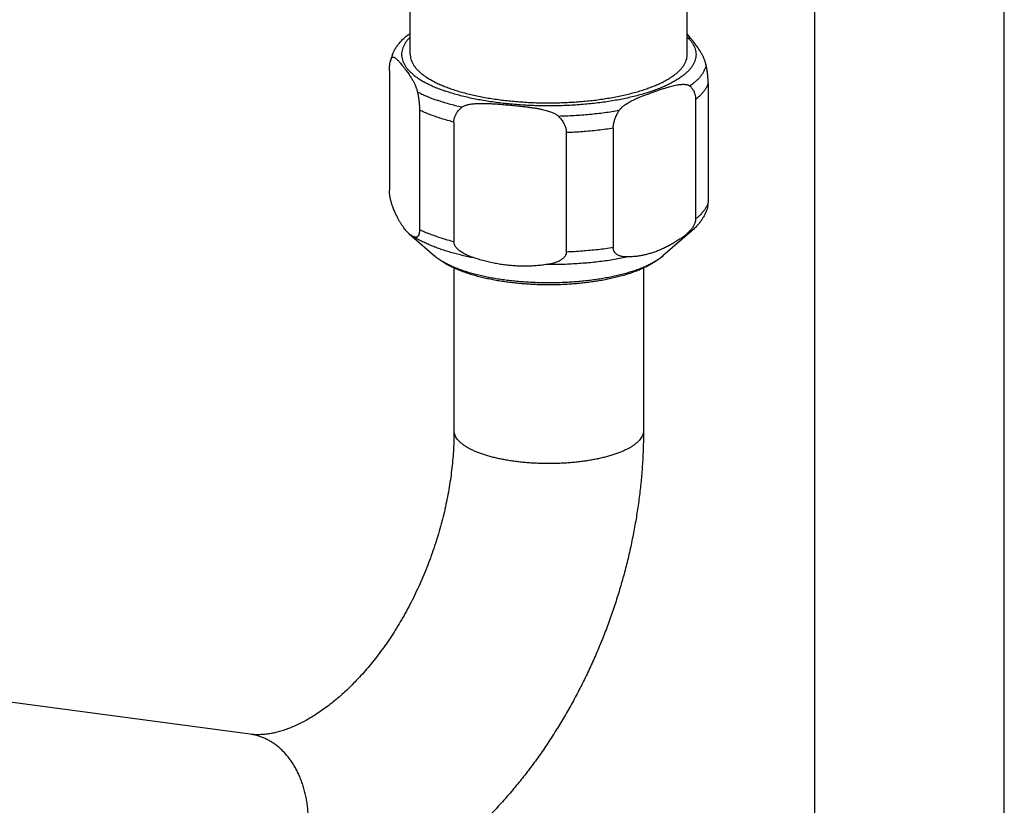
# Model space of a CAD drawing. Header units: millimetres. Extents: x 177 to 351, y 32 to 305.
# Tile 14 of 80: x 207 to 220, y 81 to 92. Entities that reach past the tile are written whole.
import ezdxf

# ---------------------------------------------------------------- set-up
doc = ezdxf.new("R2010")
doc.units = ezdxf.units.MM
doc.header["$LTSCALE"] = 30.734
doc.layers.get('0').update_dxf_attribs({"linetype": 'CONTINUOUS'})

msp = doc.modelspace()

# ---------------------------------------------------------------- linework, layer by layer
at = {"color": 7, "linetype": 'Continuous'}
for p, q in [((220.062, 80.17), (220.062, 107.46)), ((217.462, 80.17), (217.462, 95.586)), ((215.712, 91.519), (215.712, 94.276)), ((211.912, 91.519), (211.912, 93.386)), ((211.626, 91.295), (211.626, 89.658)), ((215.999, 91.127), (215.999, 89.49)), ((215.827, 90.902), (215.827, 89.265)), ((212.039, 90.757), (212.039, 89.12)), ((212.511, 90.593), (212.511, 88.956)), ((214.053, 90.449), (214.053, 88.811)), ((214.697, 90.509), (214.697, 88.872)), ((211.896, 89.063), (212.246, 88.758)), ((215.773, 89.101), (215.379, 88.758)), ((212.512, 88.592), (212.512, 86.364)), ((215.112, 88.592), (215.112, 86.364)), ((209.715, 82.201), (204.1, 82.953))]:
    msp.add_line(p, q, dxfattribs=at)
msp.add_arc((212.517, 91.206), 0.905, 159.6503, 165.9055, dxfattribs=at)
at = {"color": 9, "linetype": 'Continuous'}
msp.add_arc((209.619, 81.487), 0.72, 70.7358, 82.3663, dxfattribs=at)
at = {"color": 7, "linetype": 'Continuous'}
for points, knots in [([(211.668, 91.521), (211.674, 91.535), (211.686, 91.563), (211.709, 91.605), (211.738, 91.647), (211.772, 91.689), (211.812, 91.731), (211.858, 91.771), (211.892, 91.797), (211.911, 91.81), (211.912, 91.811)], [0, 0, 0, 0, 0.0447654, 0.0923831, 0.1432251, 0.1972845, 0.2548926, 0.3159381, 0.3801597, 0.3847989, 0.3847989, 0.3847989, 0.3847989]), ([(215.97, 91.378), (215.969, 91.382), (215.968, 91.39), (215.964, 91.403), (215.96, 91.416), (215.956, 91.43), (215.95, 91.444), (215.944, 91.46), (215.937, 91.476), (215.929, 91.493), (215.92, 91.511), (215.91, 91.53), (215.899, 91.55), (215.886, 91.571), (215.871, 91.593), (215.855, 91.617), (215.836, 91.643), (215.815, 91.671), (215.793, 91.701), (215.77, 91.73), (215.749, 91.757), (215.731, 91.779), (215.719, 91.792), (215.713, 91.799), (215.712, 91.799)], [0, 0, 0, 0, 0.0118822, 0.0246677, 0.0383579, 0.05299, 0.0685954, 0.0852219, 0.102927, 0.1217764, 0.1418443, 0.1632341, 0.1861004, 0.2106491, 0.2371551, 0.2659761, 0.2976188, 0.3326446, 0.3717902, 0.4101637, 0.4433415, 0.471961, 0.4965537, 0.4982293, 0.4982293, 0.4982293, 0.4982293]), ([(211.639, 91.427), (211.64, 91.432), (211.643, 91.442), (211.648, 91.456), (211.652, 91.466), (211.655, 91.471)], [0, 0, 0, 0, 0.01518597, 0.03124555, 0.04665072, 0.04665072, 0.04665072, 0.04665072]), ([(211.655, 91.471), (211.655, 91.472), (211.657, 91.475), (211.66, 91.479), (211.664, 91.482), (211.669, 91.484), (211.675, 91.485), (211.681, 91.485), (211.688, 91.483), (211.696, 91.479), (211.705, 91.473), (211.715, 91.465), (211.727, 91.455), (211.74, 91.443), (211.754, 91.427), (211.771, 91.409), (211.789, 91.387), (211.81, 91.36), (211.833, 91.331), (211.855, 91.301), (211.876, 91.273), (211.895, 91.247), (211.911, 91.223), (211.926, 91.201), (211.938, 91.18), (211.95, 91.16), (211.96, 91.141), (211.969, 91.123), (211.977, 91.106), (211.984, 91.09), (211.99, 91.074), (211.995, 91.06), (212, 91.046), (212.004, 91.033), (212.007, 91.02), (212.009, 91.012), (212.01, 91.008)], [0, 0, 0, 0, 0.0053168, 0.0103768, 0.0152917, 0.0202837, 0.025663, 0.0317955, 0.0390536, 0.0477898, 0.0583316, 0.0709953, 0.0861071, 0.1040077, 0.1250643, 0.1496767, 0.1783347, 0.2115529, 0.250063, 0.2890767, 0.3240648, 0.3556694, 0.3844708, 0.4109624, 0.4355026, 0.4583636, 0.4797501, 0.4998157, 0.5186632, 0.5363665, 0.5529911, 0.5685948, 0.5832254, 0.5969142, 0.6096989, 0.6215807, 0.6215807, 0.6215807, 0.6215807]), ([(211.912, 91.519), (211.912, 91.516), (211.913, 91.502), (211.916, 91.475), (211.925, 91.439), (211.94, 91.404), (211.961, 91.37), (211.986, 91.335), (212.017, 91.302), (212.053, 91.269), (212.093, 91.236), (212.139, 91.205), (212.189, 91.174), (212.244, 91.145), (212.303, 91.116), (212.367, 91.089), (212.435, 91.063), (212.506, 91.038), (212.581, 91.014), (212.66, 90.992), (212.742, 90.972), (212.827, 90.953), (212.915, 90.935), (213.005, 90.919), (213.098, 90.905), (213.192, 90.893), (213.289, 90.882), (213.386, 90.874), (213.486, 90.867), (213.586, 90.861), (213.686, 90.858), (213.787, 90.857), (213.888, 90.857), (213.989, 90.86), (214.089, 90.864), (214.189, 90.87), (214.288, 90.878), (214.385, 90.887), (214.48, 90.899), (214.574, 90.912), (214.665, 90.927), (214.754, 90.944), (214.841, 90.962), (214.924, 90.982), (215.005, 91.003), (215.082, 91.026), (215.132, 91.042), (215.156, 91.051)], [0, 0, 0, 0, 0.008816, 0.044279, 0.080627, 0.118505, 0.158467, 0.200967, 0.246355, 0.294888, 0.346746, 0.402041, 0.460831, 0.523128, 0.588903, 0.658099, 0.730627, 0.806377, 0.885218, 0.967, 1.051557, 1.138709, 1.228263, 1.320017, 1.413756, 1.509259, 1.606296, 1.704632, 1.804027, 1.904234, 2.005007, 2.106094, 2.207244, 2.308205, 2.408726, 2.508558, 2.607454, 2.705171, 2.80147, 2.896119, 2.988892, 3.079572, 3.16795, 3.253828, 3.337019, 3.41735, 3.494663, 3.494663, 3.494663, 3.494663]), ([(215.156, 91.051), (215.179, 91.059), (215.225, 91.076), (215.29, 91.103), (215.352, 91.13), (215.409, 91.16), (215.461, 91.19), (215.509, 91.221), (215.552, 91.252), (215.591, 91.285), (215.624, 91.318), (215.652, 91.352), (215.675, 91.387), (215.693, 91.422), (215.705, 91.457), (215.711, 91.49), (215.712, 91.51), (215.712, 91.519)], [0, 0, 0, 0, 0.0741546, 0.145029, 0.2125237, 0.2765651, 0.3371094, 0.394148, 0.4477143, 0.497892, 0.5448253, 0.5887312, 0.6299125, 0.6687696, 0.7058066, 0.7416269, 0.7681135, 0.7681135, 0.7681135, 0.7681135]), ([(211.626, 91.295), (211.626, 91.301), (211.626, 91.315), (211.627, 91.335), (211.628, 91.354), (211.63, 91.373), (211.632, 91.391), (211.635, 91.408), (211.638, 91.42), (211.639, 91.426), (211.639, 91.427)], [0, 0, 0, 0, 0.0204374, 0.0402743, 0.0595622, 0.0783299, 0.0965871, 0.1143353, 0.131558, 0.1330365, 0.1330365, 0.1330365, 0.1330365]), ([(215.999, 91.127), (215.999, 91.134), (215.999, 91.148), (215.998, 91.17), (215.997, 91.193), (215.995, 91.216), (215.993, 91.24), (215.99, 91.266), (215.986, 91.292), (215.982, 91.32), (215.976, 91.349), (215.972, 91.368), (215.97, 91.378)], [0, 0, 0, 0, 0.0210881, 0.0428875, 0.0654836, 0.088961, 0.1134052, 0.1389162, 0.1655954, 0.1935422, 0.2228532, 0.2536178, 0.2536178, 0.2536178, 0.2536178]), ([(214.777, 90.75), (214.779, 90.754), (214.784, 90.761), (214.793, 90.772), (214.804, 90.784), (214.816, 90.797), (214.831, 90.809), (214.848, 90.823), (214.867, 90.837), (214.889, 90.851), (214.914, 90.866), (214.941, 90.881), (214.973, 90.897), (215.008, 90.913), (215.048, 90.931), (215.092, 90.949), (215.143, 90.968), (215.2, 90.989), (215.262, 91.011), (215.324, 91.033), (215.381, 91.051), (215.431, 91.067), (215.476, 91.08), (215.516, 91.09), (215.551, 91.099), (215.582, 91.105), (215.61, 91.109), (215.635, 91.111), (215.657, 91.112), (215.676, 91.111), (215.693, 91.11), (215.707, 91.107), (215.72, 91.104), (215.731, 91.099), (215.74, 91.094), (215.745, 91.09), (215.747, 91.088)], [0, 0, 0, 0, 0.012923, 0.02726, 0.043118, 0.060652, 0.080014, 0.101387, 0.124974, 0.150999, 0.179699, 0.21136, 0.246341, 0.285075, 0.328096, 0.376053, 0.429822, 0.490348, 0.558971, 0.627107, 0.686821, 0.73929, 0.785469, 0.826205, 0.862162, 0.893904, 0.921915, 0.946616, 0.968363, 0.987477, 1.004267, 1.019024, 1.03202, 1.043507, 1.053735, 1.062919, 1.062919, 1.062919, 1.062919]), ([(215.747, 91.088), (215.753, 91.083), (215.764, 91.073), (215.779, 91.056), (215.791, 91.038), (215.801, 91.02), (215.809, 91.001), (215.816, 90.982), (215.821, 90.963), (215.824, 90.943), (215.826, 90.923), (215.827, 90.909), (215.827, 90.902)], [0, 0, 0, 0, 0.0234019, 0.0456503, 0.0670192, 0.0877449, 0.1080323, 0.1280635, 0.1480042, 0.1679992, 0.1881904, 0.2087249, 0.2087249, 0.2087249, 0.2087249]), ([(212.01, 91.008), (212.012, 90.998), (212.016, 90.979), (212.021, 90.95), (212.026, 90.922), (212.03, 90.896), (212.033, 90.871), (212.035, 90.846), (212.037, 90.823), (212.038, 90.8), (212.039, 90.778), (212.039, 90.764), (212.039, 90.757)], [0, 0, 0, 0, 0.0307646, 0.0600756, 0.0880223, 0.1147016, 0.1402126, 0.1646567, 0.1881341, 0.2107303, 0.2325297, 0.2536178, 0.2536178, 0.2536178, 0.2536178]), ([(212.511, 90.593), (212.511, 90.599), (212.511, 90.613), (212.514, 90.634), (212.519, 90.654), (212.526, 90.675), (212.535, 90.695), (212.546, 90.716), (212.56, 90.736), (212.577, 90.757), (212.596, 90.777), (212.611, 90.79), (212.619, 90.796)], [0, 0, 0, 0, 0.0206951, 0.0414287, 0.0624328, 0.0839397, 0.1061902, 0.1294516, 0.1540119, 0.1801832, 0.2083085, 0.2387639, 0.2387639, 0.2387639, 0.2387639]), ([(212.619, 90.796), (212.622, 90.799), (212.629, 90.804), (212.642, 90.811), (212.656, 90.817), (212.674, 90.824), (212.693, 90.83), (212.716, 90.835), (212.743, 90.84), (212.772, 90.844), (212.806, 90.847), (212.844, 90.849), (212.887, 90.85), (212.935, 90.849), (212.989, 90.848), (213.05, 90.845), (213.119, 90.84), (213.197, 90.834), (213.282, 90.826), (213.367, 90.818), (213.445, 90.81), (213.514, 90.801), (213.575, 90.793), (213.629, 90.785), (213.677, 90.776), (213.72, 90.767), (213.758, 90.758), (213.791, 90.748), (213.821, 90.739), (213.847, 90.729), (213.87, 90.72), (213.89, 90.71), (213.908, 90.701), (213.922, 90.691), (213.934, 90.682), (213.942, 90.676), (213.945, 90.672)], [0, 0, 0, 0, 0.012307, 0.026349, 0.042343, 0.06055, 0.081231, 0.104677, 0.131206, 0.161157, 0.19489, 0.232816, 0.275435, 0.323334, 0.37722, 0.437933, 0.506593, 0.58439, 0.673117, 0.761652, 0.839591, 0.908534, 0.969709, 1.024212, 1.072881, 1.116408, 1.155364, 1.190231, 1.221401, 1.249212, 1.273982, 1.296007, 1.315554, 1.332859, 1.348159, 1.361639, 1.361639, 1.361639, 1.361639]), ([(213.945, 90.672), (213.953, 90.665), (213.967, 90.649), (213.987, 90.625), (214.004, 90.602), (214.018, 90.579), (214.029, 90.556), (214.038, 90.534), (214.045, 90.512), (214.05, 90.491), (214.052, 90.47), (214.053, 90.455), (214.053, 90.449)], [0, 0, 0, 0, 0.0334297, 0.0642863, 0.0929186, 0.1196478, 0.144769, 0.1685571, 0.1912696, 0.2131397, 0.2343947, 0.255264, 0.255264, 0.255264, 0.255264]), ([(214.697, 90.509), (214.697, 90.516), (214.698, 90.53), (214.7, 90.551), (214.704, 90.574), (214.709, 90.596), (214.715, 90.62), (214.723, 90.644), (214.733, 90.67), (214.746, 90.696), (214.76, 90.723), (214.771, 90.741), (214.777, 90.75)], [0, 0, 0, 0, 0.0210106, 0.0426324, 0.0650207, 0.0883291, 0.1127145, 0.1383545, 0.1654372, 0.1941618, 0.2247414, 0.257403, 0.257403, 0.257403, 0.257403]), ([(211.701, 89.361), (211.696, 89.371), (211.688, 89.389), (211.677, 89.416), (211.668, 89.442), (211.659, 89.467), (211.653, 89.49), (211.647, 89.511), (211.642, 89.531), (211.638, 89.549), (211.635, 89.566), (211.632, 89.582), (211.63, 89.596), (211.628, 89.61), (211.627, 89.623), (211.626, 89.635), (211.626, 89.646), (211.626, 89.654), (211.626, 89.658)], [0, 0, 0, 0, 0.0313736, 0.0607517, 0.0882341, 0.1138901, 0.137772, 0.1599224, 0.1803529, 0.1991086, 0.2163004, 0.2321475, 0.2468011, 0.2604786, 0.273315, 0.2853956, 0.2969083, 0.3079356, 0.3079356, 0.3079356, 0.3079356]), ([(215.992, 89.428), (215.992, 89.429), (215.994, 89.433), (215.995, 89.44), (215.997, 89.449), (215.998, 89.459), (215.999, 89.469), (215.999, 89.479), (215.999, 89.486), (215.999, 89.49)], [0, 0, 0, 0, 0.00321676, 0.01259744, 0.02216471, 0.03193183, 0.04189442, 0.0521588, 0.06277374, 0.06277374, 0.06277374, 0.06277374]), ([(211.896, 89.063), (211.891, 89.067), (211.88, 89.077), (211.862, 89.096), (211.842, 89.119), (211.822, 89.146), (211.802, 89.175), (211.781, 89.206), (211.761, 89.241), (211.741, 89.278), (211.721, 89.319), (211.707, 89.347), (211.701, 89.361)], [0, 0, 0, 0, 0.0180686, 0.0469195, 0.0777442, 0.1106987, 0.1458806, 0.1834124, 0.2233972, 0.2659144, 0.3110858, 0.3589868, 0.3589868, 0.3589868, 0.3589868]), ([(215.992, 89.428), (215.99, 89.419), (215.983, 89.396), (215.969, 89.359), (215.948, 89.316), (215.924, 89.273), (215.894, 89.23), (215.86, 89.186), (215.819, 89.143), (215.789, 89.115), (215.773, 89.101)], [0, 0, 0, 0, 0.0260276, 0.0717002, 0.1189965, 0.168419, 0.2205597, 0.2760234, 0.3353307, 0.3987634, 0.3987634, 0.3987634, 0.3987634]), ([(215.827, 89.265), (215.827, 89.262), (215.826, 89.254), (215.825, 89.243), (215.823, 89.231), (215.819, 89.218), (215.815, 89.205), (215.809, 89.191), (215.802, 89.177), (215.793, 89.161), (215.782, 89.144), (215.769, 89.126), (215.753, 89.106), (215.734, 89.086), (215.712, 89.064), (215.685, 89.042), (215.655, 89.018), (215.633, 89.003), (215.622, 88.995)], [0, 0, 0, 0, 0.0109795, 0.0223903, 0.034367, 0.0471511, 0.0608901, 0.0757783, 0.0921265, 0.1101869, 0.1303203, 0.1528004, 0.1778648, 0.2057232, 0.2366567, 0.2709826, 0.3090661, 0.3513433, 0.3513433, 0.3513433, 0.3513433]), ([(211.964, 89.019), (211.957, 89.022), (211.943, 89.029), (211.922, 89.042), (211.907, 89.053), (211.898, 89.061), (211.896, 89.063)], [0, 0, 0, 0, 0.02289376, 0.04692868, 0.07234836, 0.08132787, 0.08132787, 0.08132787, 0.08132787]), ([(212.039, 89.12), (212.039, 89.116), (212.039, 89.109), (212.038, 89.099), (212.038, 89.089), (212.036, 89.08), (212.035, 89.07), (212.033, 89.061), (212.03, 89.052), (212.027, 89.044), (212.023, 89.036), (212.018, 89.028), (212.012, 89.022), (212.005, 89.017), (211.997, 89.014), (211.987, 89.013), (211.976, 89.014), (211.968, 89.017), (211.964, 89.019)], [0, 0, 0, 0, 0.010615, 0.0208792, 0.0308408, 0.040607, 0.0501752, 0.0595528, 0.0687841, 0.0778413, 0.0867297, 0.0954161, 0.1039151, 0.1123601, 0.1210896, 0.1306455, 0.1417189, 0.1550656, 0.1550656, 0.1550656, 0.1550656]), ([(212.791, 88.731), (212.775, 88.736), (212.745, 88.746), (212.704, 88.763), (212.668, 88.78), (212.638, 88.796), (212.612, 88.813), (212.59, 88.828), (212.571, 88.844), (212.556, 88.858), (212.544, 88.872), (212.534, 88.885), (212.526, 88.898), (212.52, 88.91), (212.516, 88.922), (212.513, 88.933), (212.511, 88.945), (212.511, 88.952), (212.511, 88.956)], [0, 0, 0, 0, 0.0500837, 0.0943952, 0.1335788, 0.1681943, 0.1987394, 0.2256614, 0.2493347, 0.2701381, 0.2884801, 0.3048321, 0.3195453, 0.3329993, 0.3454639, 0.3571438, 0.3683336, 0.3792249, 0.3792249, 0.3792249, 0.3792249]), ([(215.622, 88.995), (215.603, 88.983), (215.566, 88.959), (215.511, 88.926), (215.455, 88.895), (215.4, 88.868), (215.345, 88.843), (215.29, 88.821), (215.235, 88.802), (215.18, 88.785), (215.125, 88.772), (215.07, 88.761), (215.014, 88.752), (214.959, 88.747), (214.921, 88.745), (214.902, 88.744)], [0, 0, 0, 0, 0.0667125, 0.131555, 0.1946743, 0.2562869, 0.3165444, 0.3756263, 0.4337351, 0.4910076, 0.5476565, 0.6038803, 0.65986, 0.7158397, 0.7720051, 0.7720051, 0.7720051, 0.7720051]), ([(212.67, 88.529), (212.647, 88.537), (212.601, 88.554), (212.534, 88.582), (212.468, 88.613), (212.406, 88.645), (212.348, 88.681), (212.294, 88.718), (212.261, 88.745), (212.246, 88.758)], [0, 0, 0, 0, 0.0740008, 0.1469694, 0.2188561, 0.2893736, 0.3579327, 0.4235842, 0.4853565, 0.4853565, 0.4853565, 0.4853565]), ([(215.379, 88.758), (215.364, 88.745), (215.33, 88.718), (215.275, 88.68), (215.216, 88.644), (215.152, 88.61), (215.085, 88.579), (215.016, 88.551), (214.945, 88.525), (214.872, 88.502), (214.798, 88.48), (214.722, 88.461), (214.644, 88.443), (214.564, 88.427), (214.484, 88.413), (214.402, 88.401), (214.318, 88.39), (214.234, 88.381), (214.15, 88.374), (214.064, 88.368), (213.978, 88.364), (213.892, 88.362), (213.805, 88.361), (213.719, 88.362), (213.633, 88.365), (213.547, 88.369), (213.462, 88.375), (213.377, 88.383), (213.293, 88.392), (213.21, 88.403), (213.129, 88.415), (213.049, 88.43), (212.97, 88.446), (212.892, 88.463), (212.817, 88.483), (212.743, 88.505), (212.694, 88.521), (212.67, 88.529)], [0, 0, 0, 0, 0.062449, 0.129262, 0.199255, 0.271494, 0.344951, 0.419429, 0.495023, 0.571643, 0.649268, 0.728045, 0.807928, 0.888833, 0.970808, 1.053732, 1.137489, 1.222053, 1.307247, 1.392955, 1.479083, 1.565452, 1.651943, 1.738407, 1.824708, 1.910704, 1.996247, 2.081239, 2.165512, 2.248975, 2.33157, 2.413098, 2.493586, 2.573017, 2.651189, 2.728269, 2.80431, 2.80431, 2.80431, 2.80431]), ([(214.053, 88.811), (214.053, 88.808), (214.053, 88.801), (214.051, 88.79), (214.048, 88.779), (214.043, 88.768), (214.037, 88.757), (214.03, 88.746), (214.02, 88.734), (214.007, 88.723), (213.992, 88.711), (213.974, 88.699), (213.952, 88.687), (213.926, 88.676), (213.895, 88.665), (213.86, 88.655), (213.819, 88.646), (213.789, 88.641), (213.773, 88.639)], [0, 0, 0, 0, 0.010781, 0.0216403, 0.0327707, 0.0444645, 0.0569319, 0.0704371, 0.0853645, 0.1020672, 0.1210256, 0.1426698, 0.167421, 0.1956907, 0.2279758, 0.2648243, 0.3068475, 0.3547453, 0.3547453, 0.3547453, 0.3547453]), ([(214.902, 88.744), (214.891, 88.744), (214.869, 88.744), (214.839, 88.746), (214.813, 88.751), (214.79, 88.757), (214.771, 88.764), (214.755, 88.772), (214.742, 88.781), (214.731, 88.791), (214.722, 88.8), (214.715, 88.81), (214.709, 88.82), (214.705, 88.83), (214.701, 88.84), (214.699, 88.851), (214.698, 88.861), (214.697, 88.868), (214.697, 88.872)], [0, 0, 0, 0, 0.0345778, 0.0647027, 0.0910049, 0.1140415, 0.1343104, 0.1522526, 0.168233, 0.1825855, 0.1956312, 0.2077126, 0.2190724, 0.2299713, 0.2405866, 0.2510409, 0.2615437, 0.2722215, 0.2722215, 0.2722215, 0.2722215]), ([(213.773, 88.639), (213.748, 88.635), (213.697, 88.629), (213.621, 88.622), (213.545, 88.618), (213.47, 88.617), (213.394, 88.619), (213.319, 88.623), (213.244, 88.63), (213.169, 88.64), (213.094, 88.652), (213.019, 88.667), (212.943, 88.686), (212.867, 88.707), (212.816, 88.722), (212.791, 88.731)], [0, 0, 0, 0, 0.077192, 0.1535676, 0.2292989, 0.3046377, 0.3797533, 0.4548421, 0.5301233, 0.6057234, 0.6818599, 0.7587258, 0.8364847, 0.9153845, 0.9955904, 0.9955904, 0.9955904, 0.9955904]), ([(215.112, 86.364), (215.112, 86.293), (215.11, 86.149), (215.1, 85.934), (215.084, 85.718), (215.061, 85.501), (215.032, 85.284), (214.996, 85.068), (214.954, 84.852), (214.907, 84.637), (214.853, 84.423), (214.793, 84.21), (214.727, 83.999), (214.656, 83.79), (214.579, 83.582), (214.496, 83.378), (214.408, 83.175), (214.314, 82.976), (214.215, 82.78), (214.111, 82.587), (214.002, 82.398), (213.888, 82.213), (213.77, 82.032), (213.646, 81.855), (213.518, 81.683), (213.385, 81.516), (213.248, 81.354), (213.108, 81.198), (212.963, 81.048), (212.814, 80.903), (212.662, 80.766), (212.507, 80.635), (212.349, 80.511), (212.188, 80.394), (212.025, 80.284), (211.86, 80.183), (211.694, 80.089), (211.526, 80.003), (211.358, 79.926), (211.188, 79.856), (211.019, 79.795), (210.85, 79.742), (210.681, 79.697), (210.513, 79.66), (210.346, 79.632), (210.179, 79.611), (210.015, 79.598), (209.851, 79.593), (209.689, 79.595), (209.529, 79.605), (209.422, 79.617), (209.37, 79.624)], [0, 0, 0, 0, 0.214488, 0.43003, 0.646851, 0.864952, 1.083583, 1.303127, 1.523066, 1.743355, 1.964155, 2.185089, 2.406178, 2.627309, 2.848361, 3.069168, 3.289776, 3.509933, 3.729563, 3.948799, 4.166989, 4.384589, 4.601312, 4.81674, 5.031439, 5.24448, 5.456303, 5.667007, 5.87535, 6.08256, 6.287684, 6.490578, 6.692032, 6.890269, 7.086522, 7.280756, 7.471201, 7.659753, 7.845559, 8.027828, 8.208131, 8.385454, 8.559593, 8.731934, 8.901672, 9.068615, 9.234144, 9.397968, 9.559468, 9.719998, 9.879683, 9.879683, 9.879683, 9.879683]), ([(212.512, 86.364), (212.512, 86.323), (212.511, 86.239), (212.506, 86.112), (212.497, 85.983), (212.484, 85.852), (212.467, 85.721), (212.447, 85.587), (212.423, 85.454), (212.395, 85.319), (212.364, 85.184), (212.328, 85.05), (212.289, 84.915), (212.247, 84.782), (212.201, 84.649), (212.152, 84.517), (212.1, 84.388), (212.044, 84.26), (211.985, 84.134), (211.924, 84.01), (211.86, 83.889), (211.793, 83.772), (211.725, 83.657), (211.654, 83.546), (211.581, 83.438), (211.506, 83.334), (211.43, 83.235), (211.353, 83.139), (211.275, 83.048), (211.196, 82.961), (211.116, 82.879), (211.036, 82.801), (210.956, 82.728), (210.876, 82.66), (210.796, 82.597), (210.717, 82.538), (210.638, 82.485), (210.561, 82.436), (210.484, 82.391), (210.409, 82.352), (210.335, 82.317), (210.262, 82.286), (210.191, 82.26), (210.121, 82.238), (210.053, 82.221), (209.985, 82.207), (209.918, 82.198), (209.85, 82.194), (209.782, 82.194), (209.737, 82.198), (209.715, 82.201)], [0, 0, 0, 0, 0.124708, 0.25184, 0.381149, 0.512186, 0.645199, 0.77987, 0.915947, 1.053413, 1.191866, 1.331138, 1.471077, 1.611365, 1.751824, 1.892223, 2.032372, 2.171958, 2.310823, 2.448788, 2.585472, 2.720866, 2.854672, 2.986525, 3.116623, 3.244447, 3.369747, 3.492886, 3.61314, 3.73052, 3.84521, 3.956623, 4.064939, 4.170143, 4.271849, 4.370369, 4.465525, 4.557134, 4.645572, 4.730648, 4.812469, 4.891327, 4.967087, 5.039878, 5.110238, 5.179007, 5.246759, 5.314129, 5.381596, 5.449813, 5.449813, 5.449813, 5.449813])]:
    msp.add_open_spline(points, degree=3, knots=knots, dxfattribs=at)
at = {"color": 9, "linetype": 'Continuous'}
for points, knots in [([(211.912, 91.758), (211.905, 91.751), (211.887, 91.733), (211.861, 91.703), (211.836, 91.667), (211.817, 91.63), (211.803, 91.593), (211.794, 91.556), (211.792, 91.519), (211.794, 91.482), (211.803, 91.445), (211.817, 91.408), (211.836, 91.372), (211.861, 91.336), (211.892, 91.3), (211.927, 91.266), (211.968, 91.232), (212.014, 91.198), (212.064, 91.166), (212.119, 91.135), (212.179, 91.104), (212.244, 91.075), (212.312, 91.047), (212.36, 91.03), (212.384, 91.021)], [0, 0, 0, 0, 0.030145, 0.076533, 0.12006, 0.161114, 0.200186, 0.237866, 0.274827, 0.311791, 0.349478, 0.388561, 0.429629, 0.473172, 0.519581, 0.569148, 0.62207, 0.678476, 0.738461, 0.802081, 0.869307, 0.940029, 1.014097, 1.091327, 1.091327, 1.091327, 1.091327]), ([(215.713, 91.758), (215.72, 91.751), (215.738, 91.733), (215.764, 91.703), (215.788, 91.667), (215.808, 91.631), (215.822, 91.594), (215.831, 91.557), (215.833, 91.519), (215.831, 91.482), (215.822, 91.445), (215.808, 91.408), (215.789, 91.372), (215.764, 91.336), (215.733, 91.301), (215.698, 91.266), (215.657, 91.232), (215.612, 91.199), (215.561, 91.166), (215.506, 91.135), (215.446, 91.104), (215.381, 91.075), (215.313, 91.047), (215.24, 91.021), (215.163, 90.995), (215.083, 90.971), (214.999, 90.949), (214.912, 90.928), (214.822, 90.909), (214.729, 90.891), (214.633, 90.876), (214.536, 90.861), (214.436, 90.849), (214.335, 90.839), (214.232, 90.83), (214.128, 90.823), (214.023, 90.819), (213.918, 90.816), (213.812, 90.815), (213.706, 90.816), (213.601, 90.819), (213.496, 90.824), (213.392, 90.83), (213.29, 90.839), (213.188, 90.849), (213.089, 90.862), (212.991, 90.876), (212.896, 90.892), (212.803, 90.909), (212.713, 90.928), (212.625, 90.949), (212.542, 90.972), (212.461, 90.995), (212.409, 91.013), (212.384, 91.021)], [0, 0, 0, 0, 0.029835, 0.076244, 0.119788, 0.160856, 0.199939, 0.237626, 0.27459, 0.311551, 0.34923, 0.388302, 0.429356, 0.472884, 0.519271, 0.568811, 0.621711, 0.678108, 0.738083, 0.801664, 0.86884, 0.939564, 1.013761, 1.09133, 1.172148, 1.256072, 1.342943, 1.432586, 1.524813, 1.619426, 1.716213, 1.814955, 1.915426, 2.01739, 2.120607, 2.224833, 2.329818, 2.43531, 2.541056, 2.646802, 2.752294, 2.857275, 2.961492, 3.064699, 3.166658, 3.267129, 3.365858, 3.462607, 3.557186, 3.649422, 3.739081, 3.825902, 3.909643, 3.990092, 3.990092, 3.990092, 3.990092]), ([(211.668, 91.521), (211.667, 91.517), (211.661, 91.5), (211.657, 91.483), (211.655, 91.471)], [0, 0, 0, 0, 0.0135452, 0.05232621, 0.05232621, 0.05232621, 0.05232621]), ([(215.97, 91.378), (215.968, 91.366), (215.962, 91.34), (215.947, 91.302), (215.926, 91.265), (215.901, 91.228), (215.87, 91.192), (215.834, 91.156), (215.793, 91.121), (215.763, 91.099), (215.747, 91.088)], [0, 0, 0, 0, 0.038781, 0.0790082, 0.1212269, 0.1658911, 0.213362, 0.2639154, 0.3177514, 0.3750055, 0.3750055, 0.3750055, 0.3750055]), ([(215.999, 91.127), (215.995, 91.114), (215.985, 91.087), (215.964, 91.049), (215.938, 91.011), (215.906, 90.974), (215.869, 90.937), (215.841, 90.914), (215.827, 90.902)], [0, 0, 0, 0, 0.0413674, 0.0847971, 0.1307693, 0.1796655, 0.2317757, 0.2873095, 0.2873095, 0.2873095, 0.2873095]), ([(212.01, 91.008), (212.03, 90.998), (212.073, 90.977), (212.139, 90.947), (212.21, 90.918), (212.259, 90.9), (212.284, 90.892)], [0, 0, 0, 0, 0.0693762, 0.1422257, 0.2184747, 0.2980266, 0.2980266, 0.2980266, 0.2980266]), ([(212.619, 90.796), (212.589, 90.803), (212.531, 90.817), (212.445, 90.84), (212.363, 90.865), (212.31, 90.883), (212.284, 90.892)], [0, 0, 0, 0, 0.0914396, 0.1801368, 0.2659294, 0.3486683, 0.3486683, 0.3486683, 0.3486683]), ([(212.511, 90.593), (212.481, 90.6), (212.423, 90.616), (212.339, 90.641), (212.258, 90.668), (212.181, 90.696), (212.108, 90.725), (212.062, 90.746), (212.039, 90.757)], [0, 0, 0, 0, 0.0914123, 0.1798023, 0.265013, 0.3469036, 0.4253519, 0.5002567, 0.5002567, 0.5002567, 0.5002567]), ([(214.777, 90.75), (214.744, 90.744), (214.678, 90.734), (214.578, 90.719), (214.476, 90.707), (214.372, 90.696), (214.266, 90.687), (214.16, 90.68), (214.053, 90.675), (213.981, 90.673), (213.945, 90.672)], [0, 0, 0, 0, 0.0994798, 0.2008501, 0.3038967, 0.4083992, 0.5141317, 0.6208643, 0.7283632, 0.8363924, 0.8363924, 0.8363924, 0.8363924]), ([(214.697, 90.509), (214.663, 90.503), (214.594, 90.494), (214.488, 90.481), (214.381, 90.47), (214.273, 90.461), (214.163, 90.453), (214.09, 90.45), (214.053, 90.449)], [0, 0, 0, 0, 0.1043213, 0.2103942, 0.3179864, 0.4268601, 0.5367728, 0.6474781, 0.6474781, 0.6474781, 0.6474781]), ([(215.999, 89.49), (215.995, 89.477), (215.985, 89.45), (215.964, 89.412), (215.938, 89.374), (215.906, 89.337), (215.869, 89.3), (215.841, 89.277), (215.827, 89.265)], [0, 0, 0, 0, 0.0413674, 0.0847971, 0.1307693, 0.1796655, 0.2317757, 0.2873095, 0.2873095, 0.2873095, 0.2873095]), ([(212.039, 89.12), (212.062, 89.109), (212.108, 89.088), (212.181, 89.059), (212.258, 89.031), (212.339, 89.004), (212.423, 88.979), (212.481, 88.963), (212.511, 88.956)], [0, 0, 0, 0, 0.0749048, 0.1533531, 0.2352437, 0.3204543, 0.4088444, 0.5002567, 0.5002567, 0.5002567, 0.5002567]), ([(215.773, 89.101), (215.771, 89.099), (215.755, 89.085), (215.723, 89.06), (215.674, 89.026), (215.64, 89.005), (215.622, 88.995)], [0, 0, 0, 0, 0.0086053, 0.0639522, 0.1228049, 0.1852194, 0.1852194, 0.1852194, 0.1852194]), ([(212.319, 88.854), (212.296, 88.862), (212.252, 88.879), (212.187, 88.904), (212.126, 88.931), (212.068, 88.959), (212.014, 88.988), (211.98, 89.008), (211.964, 89.019)], [0, 0, 0, 0, 0.0725545, 0.1423108, 0.2091908, 0.273133, 0.3340942, 0.3920528, 0.3920528, 0.3920528, 0.3920528]), ([(212.619, 88.561), (212.598, 88.569), (212.556, 88.584), (212.496, 88.609), (212.44, 88.634), (212.388, 88.661), (212.34, 88.689), (212.297, 88.718), (212.266, 88.741), (212.25, 88.755), (212.246, 88.758)], [0, 0, 0, 0, 0.0681327, 0.1331405, 0.1949266, 0.2534205, 0.3085829, 0.3604112, 0.4089472, 0.4245507, 0.4245507, 0.4245507, 0.4245507]), ([(212.791, 88.731), (212.762, 88.736), (212.706, 88.747), (212.623, 88.766), (212.543, 88.786), (212.466, 88.807), (212.391, 88.83), (212.343, 88.846), (212.319, 88.854)], [0, 0, 0, 0, 0.0870008, 0.1719247, 0.2546274, 0.3349727, 0.4128339, 0.4880943, 0.4880943, 0.4880943, 0.4880943]), ([(215.379, 88.758), (215.369, 88.75), (215.346, 88.731), (215.307, 88.703), (215.262, 88.675), (215.212, 88.648), (215.158, 88.621), (215.1, 88.596), (215.038, 88.572), (214.972, 88.549), (214.903, 88.528), (214.83, 88.507), (214.754, 88.489), (214.676, 88.471), (214.595, 88.456), (214.511, 88.441), (214.426, 88.429), (214.338, 88.418), (214.249, 88.409), (214.159, 88.401), (214.067, 88.395), (213.975, 88.391), (213.882, 88.389), (213.789, 88.389), (213.696, 88.39), (213.604, 88.393), (213.512, 88.398), (213.421, 88.405), (213.331, 88.413), (213.243, 88.423), (213.156, 88.435), (213.072, 88.448), (212.989, 88.463), (212.91, 88.48), (212.832, 88.498), (212.758, 88.517), (212.687, 88.538), (212.641, 88.553), (212.619, 88.561)], [0, 0, 0, 0, 0.039463, 0.089636, 0.143129, 0.19996, 0.260107, 0.323515, 0.3901, 0.459753, 0.532346, 0.60773, 0.68574, 0.766199, 0.848914, 0.933684, 1.020296, 1.10853, 1.198158, 1.288946, 1.380656, 1.473046, 1.565868, 1.658876, 1.751823, 1.84446, 1.93654, 2.027819, 2.118057, 2.207016, 2.294468, 2.380186, 2.463955, 2.545566, 2.624824, 2.701542, 2.775548, 2.846686, 2.846686, 2.846686, 2.846686]), ([(214.697, 88.872), (214.663, 88.866), (214.594, 88.856), (214.488, 88.844), (214.381, 88.833), (214.273, 88.824), (214.163, 88.816), (214.09, 88.813), (214.053, 88.811)], [0, 0, 0, 0, 0.1043213, 0.2103942, 0.3179864, 0.4268601, 0.5367728, 0.6474781, 0.6474781, 0.6474781, 0.6474781]), ([(214.902, 88.744), (214.871, 88.738), (214.808, 88.725), (214.712, 88.708), (214.614, 88.693), (214.513, 88.68), (214.411, 88.668), (214.307, 88.659), (214.201, 88.651), (214.095, 88.645), (213.988, 88.641), (213.881, 88.639), (213.809, 88.639), (213.773, 88.639)], [0, 0, 0, 0, 0.095444, 0.193125, 0.292833, 0.394354, 0.497464, 0.601933, 0.707527, 0.814008, 0.921134, 1.028662, 1.136345, 1.136345, 1.136345, 1.136345]), ([(212.893, 86.044), (212.876, 86.05), (212.842, 86.062), (212.793, 86.082), (212.748, 86.104), (212.707, 86.125), (212.669, 86.148), (212.635, 86.172), (212.605, 86.196), (212.579, 86.221), (212.557, 86.246), (212.539, 86.272), (212.526, 86.298), (212.517, 86.324), (212.513, 86.347), (212.512, 86.36), (212.512, 86.364)], [0, 0, 0, 0, 0.0553224, 0.1079574, 0.1578194, 0.2048485, 0.2490153, 0.2903271, 0.3288356, 0.364647, 0.397934, 0.4289498, 0.4580407, 0.4856543, 0.5123336, 0.5255246, 0.5255246, 0.5255246, 0.5255246]), ([(215.112, 86.364), (215.112, 86.36), (215.112, 86.347), (215.108, 86.324), (215.099, 86.298), (215.086, 86.272), (215.068, 86.246), (215.046, 86.221), (215.02, 86.196), (214.99, 86.172), (214.956, 86.148), (214.918, 86.125), (214.877, 86.104), (214.832, 86.082), (214.783, 86.062), (214.731, 86.043), (214.676, 86.025), (214.618, 86.008), (214.557, 85.993), (214.494, 85.978), (214.429, 85.965), (214.361, 85.953), (214.292, 85.943), (214.221, 85.934), (214.149, 85.926), (214.075, 85.92), (214.001, 85.916), (213.926, 85.913), (213.85, 85.911), (213.775, 85.911), (213.699, 85.913), (213.624, 85.916), (213.55, 85.92), (213.476, 85.926), (213.404, 85.934), (213.333, 85.943), (213.264, 85.953), (213.196, 85.965), (213.131, 85.978), (213.067, 85.993), (213.007, 86.008), (212.949, 86.025), (212.911, 86.037), (212.893, 86.044)], [0, 0, 0, 0, 0.013191, 0.03987, 0.067484, 0.096575, 0.127591, 0.160878, 0.196689, 0.235197, 0.276509, 0.320676, 0.367705, 0.417567, 0.470202, 0.525525, 0.583427, 0.643782, 0.706448, 0.771267, 0.838069, 0.906674, 0.97689, 1.048519, 1.121356, 1.195189, 1.269801, 1.344972, 1.42048, 1.4961, 1.571608, 1.646779, 1.721391, 1.795224, 1.86806, 1.93969, 2.009906, 2.078511, 2.145313, 2.210132, 2.272797, 2.333153, 2.391055, 2.391055, 2.391055, 2.391055]), ([(209.37, 79.624), (209.377, 79.623), (209.403, 79.62), (209.448, 79.617), (209.505, 79.618), (209.561, 79.623), (209.618, 79.633), (209.674, 79.647), (209.73, 79.665), (209.785, 79.688), (209.84, 79.714), (209.893, 79.745), (209.945, 79.78), (209.996, 79.818), (210.045, 79.86), (210.092, 79.906), (210.138, 79.955), (210.182, 80.007), (210.223, 80.063), (210.262, 80.121), (210.299, 80.182), (210.333, 80.246), (210.365, 80.311), (210.393, 80.379), (210.419, 80.448), (210.442, 80.519), (210.462, 80.592), (210.479, 80.665), (210.492, 80.74), (210.503, 80.815), (210.51, 80.89), (210.514, 80.965), (210.514, 81.04), (210.511, 81.115), (210.505, 81.189), (210.496, 81.262), (210.484, 81.334), (210.468, 81.404), (210.449, 81.473), (210.427, 81.54), (210.402, 81.605), (210.375, 81.667), (210.344, 81.727), (210.311, 81.784), (210.275, 81.839), (210.236, 81.89), (210.196, 81.938), (210.153, 81.982), (210.108, 82.023), (210.061, 82.06), (210.012, 82.093), (209.962, 82.122), (209.91, 82.147), (209.874, 82.161), (209.857, 82.167)], [0, 0, 0, 0, 0.022659, 0.078833, 0.135223, 0.191977, 0.249237, 0.307134, 0.365784, 0.425292, 0.485745, 0.547215, 0.609755, 0.673403, 0.738181, 0.804092, 0.871128, 0.939263, 1.008459, 1.078667, 1.149825, 1.221861, 1.294695, 1.368237, 1.442393, 1.51706, 1.592133, 1.667501, 1.743052, 1.818672, 1.894245, 1.969658, 2.044796, 2.11955, 2.193812, 2.26748, 2.340457, 2.412653, 2.483986, 2.554382, 2.623777, 2.69212, 2.759369, 2.825499, 2.890495, 2.954359, 3.01711, 3.078782, 3.139426, 3.19911, 3.257918, 3.31595, 3.373323, 3.430164, 3.430164, 3.430164, 3.430164])]:
    msp.add_open_spline(points, degree=3, knots=knots, dxfattribs=at)

doc.saveas('drawing.dxf')
